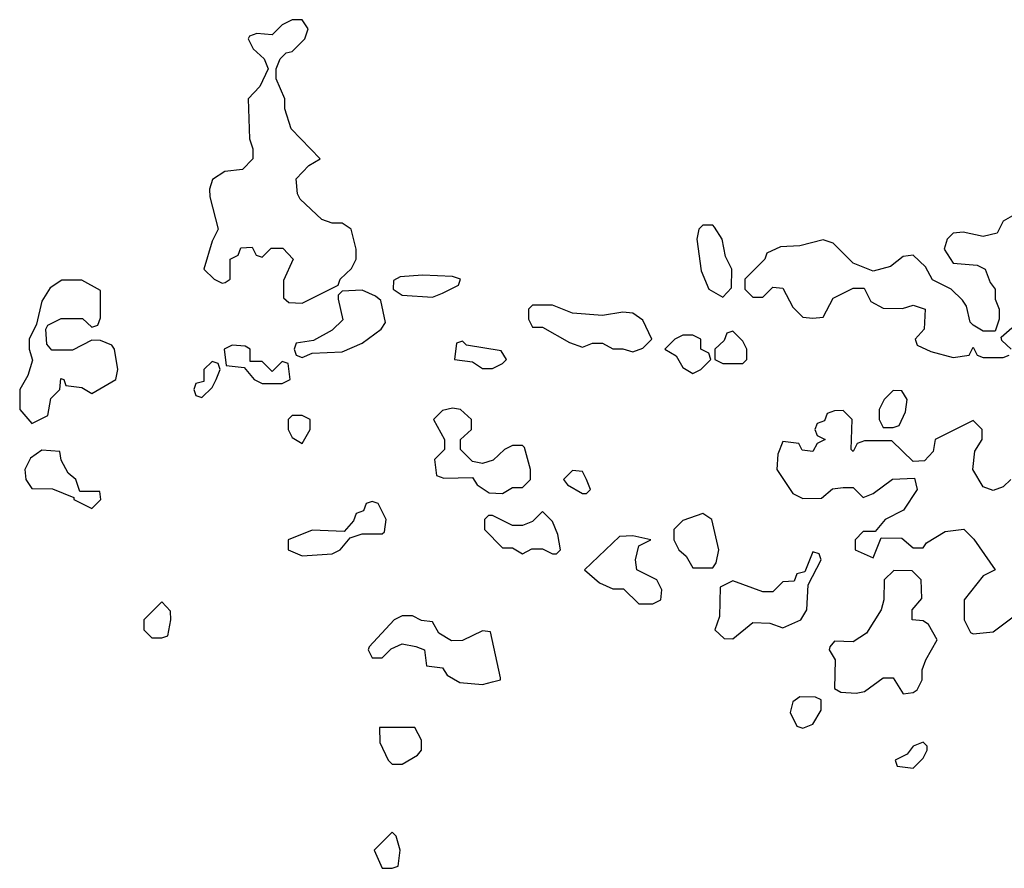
# Model space of a CAD drawing. Header units: inches. Extents: x 2701323 to 2964515, y 494916 to 722124.
# Tile 184 of 256: x 2803826 to 2805792, y 594834 to 596528. Entities that reach past the tile are written whole.
import ezdxf

# ---------------------------------------------------------------- set-up
doc = ezdxf.new("R2010")
doc.units = ezdxf.units.IN
doc.header["$MEASUREMENT"] = 0
doc.layers.add('C8509', color=7, linetype='Continuous')

msp = doc.modelspace()

# ---------------------------------------------------------------- linework, layer by layer
at = {"layer": 'C8509', "color": 2, "elevation": 2}
for points in [[(2804390, 596528), (2804370, 596528), (2804350, 596518), (2804330, 596498), (2804299.6, 596500.4), (2804284.7, 596495.3), (2804282, 596490), (2804292, 596470), (2804314, 596450), (2804322, 596430), (2804305.4, 596394.6), (2804282, 596370), (2804284.7, 596290), (2804291.3, 596270), (2804291.3, 596250), (2804270.8, 596229.2), (2804235.3, 596224.7), (2804211.1, 596208.9), (2804204.7, 596190), (2804205.4, 596174.6), (2804222, 596110), (2804210, 596086), (2804194, 596030), (2804214, 596010), (2804230, 596002), (2804236.4, 596003.6), (2804246, 596010), (2804246, 596050), (2804262, 596058), (2804267.3, 596072.7), (2804290, 596074), (2804298, 596058), (2804310, 596054), (2804328, 596072), (2804351.6, 596071.6), (2804372, 596050), (2804352.7, 596007.3), (2804352.7, 595972.7), (2804363.6, 595963.6), (2804390, 595962), (2804462, 595998), (2804466, 596010), (2804488.4, 596031.6), (2804498, 596050), (2804498, 596070), (2804488, 596110), (2804470, 596122), (2804450, 596122), (2804429, 596129), (2804386, 596170), (2804380.4, 596180.4), (2804378, 596210), (2804403.1, 596236.9), (2804426, 596250), (2804368, 596310), (2804355.3, 596350), (2804355.3, 596370), (2804338, 596410), (2804338, 596430), (2804346, 596450), (2804358, 596462), (2804370, 596464.7), (2804395.3, 596490), (2804402, 596510)], [(2805210, 596118), (2805190, 596118), (2805182, 596110), (2805178, 596090), (2805186.4, 596026.4), (2805202, 595990), (2805230, 595974), (2805247.3, 595992.7), (2805248, 596030), (2805235.3, 596055.3), (2805228.7, 596090), (2805213.6, 596113.6)], [(2804630, 596018), (2804585.4, 596014.6), (2804572.7, 596007.3), (2804572, 595990), (2804590, 595978), (2804650, 595974), (2804670, 595982), (2804702, 595998), (2804706, 596010), (2804690, 596015.3)], [(2803950, 596008), (2803910, 596008), (2803887.1, 595992.9), (2803870, 595966), (2803859.6, 595920.4), (2803844.7, 595890), (2803844.7, 595870), (2803851.6, 595848.4), (2803842, 595818), (2803826, 595790), (2803826, 595750), (2803850, 595722), (2803882, 595738), (2803888.4, 595771.6), (2803906, 595790), (2803908.4, 595811.6), (2803914, 595810), (2803918, 595798), (2803950, 595794), (2803970, 595782), (2804018, 595810), (2804022, 595830), (2804015.3, 595870), (2804010, 595878), (2803987.3, 595887.3), (2803970, 595888), (2803931.6, 595868.4), (2803890, 595868), (2803880.4, 595880.4), (2803878, 595910), (2803882, 595918), (2803908.7, 595931.3), (2803951.3, 595931.3), (2803970, 595914), (2803982, 595918), (2803987.3, 595932.7), (2803987.3, 595987.3)], [(2804510, 595988), (2804470, 595986), (2804462, 595978), (2804462, 595970), (2804471.1, 595928.9), (2804450, 595908), (2804412.7, 595887.3), (2804378, 595882), (2804374, 595870), (2804378, 595858), (2804390, 595854), (2804410, 595862), (2804470, 595864.7), (2804510, 595882), (2804548, 595910), (2804556.4, 595923.6), (2804547.3, 595967.3), (2804536.4, 595976.4)], [(2804890, 595958), (2804850, 595958), (2804842, 595950), (2804842, 595930), (2804850, 595914), (2804870, 595914), (2804923.6, 595883.6), (2804950, 595874), (2804970, 595882), (2804990, 595882), (2805010, 595871.3), (2805030, 595871.3), (2805050, 595864.7), (2805070, 595872), (2805088, 595890), (2805070, 595928), (2805050, 595942), (2805030, 595944), (2804990, 595937.2), (2804930, 595942)], [(2805170, 595898), (2805150, 595898), (2805134, 595890), (2805114, 595870), (2805136.9, 595856.9), (2805150, 595834), (2805170, 595822), (2805186, 595830), (2805206, 595850), (2805202, 595862), (2805186, 595870), (2805186, 595890)], [(2805250, 595906), (2805238, 595902), (2805232.7, 595887.3), (2805214, 595870), (2805214, 595850), (2805230, 595842), (2805270, 595842), (2805278, 595850), (2805278, 595870), (2805270, 595886)], [(2804250, 595878), (2804234, 595870), (2804238, 595838), (2804274, 595834), (2804294, 595810), (2804310, 595802), (2804350, 595802), (2804366, 595810), (2804362, 595842), (2804350, 595846), (2804330, 595826), (2804310, 595846), (2804286, 595846), (2804286, 595870), (2804276.4, 595876.4)], [(2804710, 595886), (2804698, 595882), (2804694, 595850), (2804730, 595844.7), (2804750, 595832), (2804770, 595832), (2804790, 595842), (2804798, 595850), (2804787.3, 595867.3), (2804718, 595878)], [(2804210, 595846), (2804194, 595830), (2804194, 595806), (2804178, 595802), (2804174, 595790), (2804178, 595778), (2804190, 595774), (2804210, 595794), (2804218, 595810), (2804226, 595830), (2804222, 595842)], [(2805570, 595788), (2805552, 595770), (2805542, 595750), (2805542, 595730), (2805550, 595714), (2805570, 595714), (2805582, 595718), (2805594.6, 595745.4), (2805598, 595770), (2805587.3, 595787.3)], [(2804390, 595738), (2804370, 595738), (2804362, 595730), (2804362, 595710), (2804370, 595694), (2804390, 595682), (2804406, 595710), (2804406, 595730)], [(2804690, 595752.3), (2804670, 595748), (2804652, 595730), (2804674, 595690), (2804674, 595670), (2804654, 595650), (2804658, 595618), (2804672.7, 595612.7), (2804730, 595614), (2804739.6, 595599.6), (2804763.6, 595583.6), (2804790, 595582), (2804810, 595594), (2804830, 595594), (2804846, 595610), (2804846, 595630), (2804834, 595674), (2804830, 595678), (2804810, 595678), (2804794, 595670), (2804771.6, 595648.4), (2804750, 595642), (2804730, 595646), (2804706, 595670), (2804706, 595690), (2804728, 595710), (2804728, 595730), (2804706, 595750)], [(2803870, 595668.7), (2803847.5, 595652.5), (2803836, 595630), (2803838, 595610), (2803850, 595592), (2803891.3, 595591.3), (2803934, 595574), (2803934, 595570), (2803970, 595552), (2803988, 595570), (2803986, 595586), (2803946, 595586), (2803938, 595610), (2803923.1, 595623.1), (2803908.7, 595648.7), (2803906, 595666)], [(2804930, 595628), (2804912, 595610), (2804919.6, 595599.6), (2804950, 595582), (2804958, 595582), (2804966, 595590), (2804958, 595610), (2804950, 595626)], [(2804530, 595566), (2804518, 595562), (2804512.7, 595547.3), (2804498, 595542), (2804492.7, 595527.3), (2804474, 595506), (2804410, 595508.7), (2804362, 595490), (2804362, 595470), (2804390, 595458), (2804450, 595462), (2804466, 595470), (2804486, 595494), (2804510, 595502), (2804550, 595502), (2804554.6, 595505.4), (2804558, 595530), (2804542, 595562)], [(2804870, 595546), (2804850, 595526), (2804830, 595518), (2804810, 595518), (2804770, 595538), (2804762, 595538), (2804754, 595530), (2804754, 595510), (2804790, 595474), (2804810, 595474), (2804830, 595462), (2804848.4, 595471.6), (2804870, 595472), (2804890, 595462), (2804898, 595462), (2804906, 595470), (2804900.4, 595500.4), (2804890, 595526)], [(2805190, 595542), (2805150, 595528), (2805132, 595510), (2805132, 595490), (2805142, 595470), (2805156.9, 595456.9), (2805170, 595434), (2805210, 595434), (2805216.4, 595443.6), (2805222, 595470), (2805208, 595530)], [(2805050, 595498), (2805023.6, 595496.4), (2804954, 595430), (2804983.6, 595403.6), (2805010, 595392), (2805031.6, 595391.6), (2805062, 595362), (2805090, 595362), (2805106, 595370), (2805108, 595390), (2805098, 595410), (2805058, 595430), (2805055.3, 595450), (2805062, 595478), (2805086, 595490)], [(2805410, 595466), (2805394, 595426), (2805378, 595422), (2805372.7, 595407.3), (2805350, 595406), (2805330, 595386), (2805310, 595386), (2805250, 595408), (2805224.7, 595395.3), (2805223.6, 595336.4), (2805214, 595310), (2805232.7, 595292.7), (2805250, 595292), (2805290, 595324.7), (2805323.6, 595323.6), (2805350, 595314), (2805386, 595330), (2805398, 595350), (2805400.4, 595399.6), (2805426, 595450), (2805422, 595462)], [(2805571.6, 595428.4), (2805552, 595410), (2805551.3, 595370), (2805546, 595350), (2805516.8, 595303.2), (2805490, 595286), (2805452.7, 595287.3), (2805443.6, 595276.4), (2805442, 595270), (2805454, 595250), (2805452.7, 595192.7), (2805465.4, 595185.4), (2805496.5, 595183.5), (2805512.9, 595187.1), (2805550, 595214), (2805570, 595214), (2805590, 595182), (2805610, 595184.7), (2805618, 595190), (2805628, 595210), (2805628, 595230), (2805635.3, 595250), (2805658, 595290), (2805640.4, 595320.4), (2805630, 595328), (2805608, 595330), (2805608, 595350), (2805627.3, 595372.7), (2805626, 595410), (2805608, 595428)], [(2804110, 595366), (2804074, 595330), (2804074, 595310), (2804090, 595294), (2804110, 595294), (2804122, 595298), (2804128, 595330), (2804127.3, 595347.3)], [(2804610, 595338), (2804590, 595338), (2804574, 595330), (2804523.6, 595276.4), (2804522, 595270), (2804530, 595254), (2804550, 595254), (2804568, 595272), (2804590, 595282), (2804616.9, 595276.9), (2804634, 595270), (2804638, 595238), (2804670, 595234), (2804679.6, 595219.6), (2804704.7, 595204.7), (2804750, 595201), (2804770, 595206), (2804786, 595210), (2804786, 595214), (2804766, 595306), (2804750, 595308), (2804710, 595288.7), (2804688, 595288), (2804663.1, 595303.1), (2804650, 595326), (2804628.4, 595328.4)], [(2805383.6, 595176.4), (2805370, 595166), (2805364.7, 595144.7), (2805378, 595118), (2805390, 595114), (2805410, 595122), (2805426, 595150), (2805426, 595170), (2805415.3, 595175.3)], [(2804615.3, 595115.3), (2804544.7, 595115.3), (2804545.4, 595085.4), (2804562, 595050), (2804570, 595042), (2804590, 595042), (2804620.4, 595059.6), (2804628, 595070), (2804628, 595090)], [(2805630, 595086), (2805610, 595078), (2805598, 595062), (2805574, 595050), (2805578, 595038), (2805610, 595034), (2805630, 595054), (2805638, 595070), (2805638, 595078)], [(2804570, 594906), (2804534, 594870), (2804550, 594834), (2804570, 594834), (2804582, 594838), (2804586, 594870), (2804578, 594898)]]:
    msp.add_lwpolyline(points, close=True, dxfattribs=at)
for points in [[(2805818, 596142), (2805790, 596126), (2805778, 596102), (2805750, 596095.3), (2805710, 596104), (2805690, 596102), (2805678, 596090), (2805672, 596070), (2805690, 596042), (2805738, 596038), (2805754, 596030), (2805763.6, 596003.6), (2805774, 595990), (2805774, 595970), (2805782, 595950), (2805782, 595930), (2805774, 595906), (2805750, 595906), (2805730, 595918), (2805724, 595924), (2805716.4, 595956.4), (2805708.4, 595968.4), (2805686, 595990), (2805648.7, 596008.7), (2805634.6, 596034.6), (2805610, 596058), (2805590, 596055.3), (2805564.7, 596035.3), (2805530, 596026), (2805490, 596042), (2805450, 596082), (2805430, 596088.7), (2805383.6, 596076.4), (2805345.4, 596074.6), (2805318, 596062), (2805314, 596050), (2805274, 596010), (2805274, 595990), (2805290, 595974), (2805310, 595974), (2805330, 595994), (2805350, 595992), (2805370, 595954), (2805390, 595934), (2805410, 595932), (2805430, 595934), (2805450, 595972), (2805490, 595992), (2805512, 595992), (2805525.4, 595965.4), (2805550, 595952), (2805588.4, 595951.6), (2805610, 595958), (2805634, 595950), (2805632, 595910), (2805614, 595890), (2805618, 595878), (2805645.4, 595865.4), (2805690, 595854), (2805722, 595858), (2805730, 595874), (2805738, 595858), (2805750, 595854), (2805790, 595854), (2805802, 595858)], [(2805806, 595870), (2805787.3, 595887.3), (2805786, 595894), (2805807.3, 595912.7)], [(2805804.7, 595610), (2805790, 595595.3), (2805770, 595588), (2805750, 595595.3), (2805729, 595630), (2805733.2, 595666.8), (2805748, 595690), (2805748, 595710), (2805730, 595728), (2805654, 595690), (2805650, 595666), (2805632.7, 595647.3), (2805610, 595646), (2805567.3, 595687.3), (2805512.7, 595687.3), (2805498, 595682), (2805490, 595666), (2805486, 595670), (2805488, 595730), (2805470, 595748), (2805452.7, 595747.3), (2805438, 595742), (2805432.7, 595727.3), (2805418, 595722), (2805414, 595710), (2805418, 595698), (2805434, 595690), (2805418, 595682), (2805410, 595666), (2805388.4, 595668.4), (2805382, 595682), (2805350, 595686), (2805339.6, 595660.4), (2805338, 595630), (2805370, 595582), (2805390, 595572), (2805427.3, 595572.7), (2805448.7, 595591.3), (2805470, 595594), (2805490, 595594), (2805510, 595574), (2805530, 595582), (2805569, 595611), (2805612.7, 595612.7), (2805618, 595590), (2805590.8, 595549.2), (2805554, 595530), (2805534, 595506), (2805510, 595506), (2805494, 595490), (2805494, 595470), (2805530, 595454), (2805546, 595494), (2805587.3, 595492.7), (2805610, 595474), (2805630, 595474), (2805636.4, 595483.6), (2805673.6, 595506.4), (2805711, 595511), (2805731, 595491), (2805774, 595430), (2805750, 595418), (2805712, 595370), (2805712, 595330), (2805724.7, 595304.7), (2805730, 595302), (2805770, 595306), (2805810, 595336)]]:
    msp.add_lwpolyline(points, dxfattribs=at)

doc.saveas('drawing.dxf')
